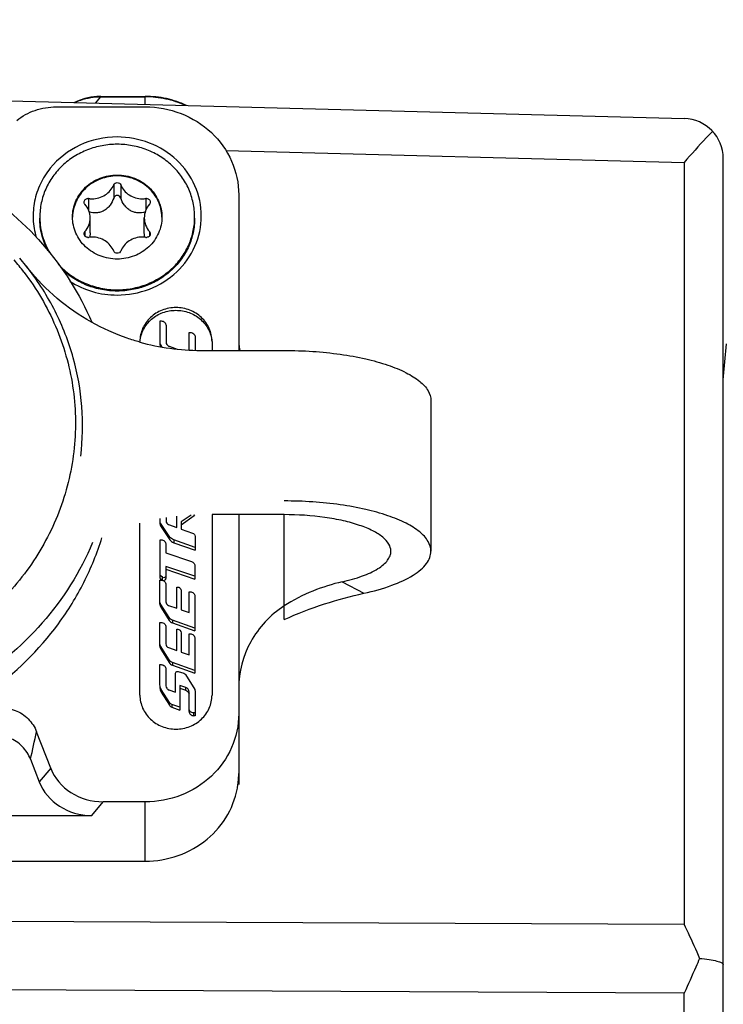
# Model space of a CAD drawing. Header units: millimetres. Extents: x 0 to 420, y 0 to 297.
# Tile 127 of 140: x 294.45 to 302.36, y 208.54 to 219.61. Entities that reach past the tile are written whole.
import ezdxf

# ---------------------------------------------------------------- set-up
doc = ezdxf.new("R2010")
doc.units = ezdxf.units.MM
doc.header["$LTSCALE"] = 23.1
doc.layers.get('0').update_dxf_attribs({"linetype": 'CONTINUOUS'})
doc.layers.add('DIM_PILOTEES', color=7, linetype='CONTINUOUS')
doc.styles.get("Standard").update_dxf_attribs({"font": 'txt', "width": 0.7})
doc.dimstyles.new('DIMSTYLE_6', dxfattribs={"dimtxt": 2.5, "dimasz": 3.5, "dimexe": 2, "dimexo": 0, "dimtad": 1, "dimdec": 0, "dimlfac": 3.333333, "dimdsep": 46, "dimtxsty": 'Standard', "dimblk": '_FILLED', "dimblk1": '_FILLED', "dimblk2": '_FILLED', "dimcen": 0.09, "dimazin": 2, "dimtp": 0.3, "dimtm": 0.3, "dimtfac": 1, "dimtdec": 0, "dimtofl": 0, "dimtmove": 0, "dimatfit": 3, "dimldrblk": '_FILLED', "dimfxl": 0, "dimtolj": 1, "dimarcsym": 0})

# ---------------------------------------------------------------- blocks, each defined once
blk = doc.blocks.new('_FILLED')
at = {"color": 0, "linetype": 'ByBlock'}
blk.add_solid([(0, 0), (-1, 0.1429), (-1, -0.1429)], dxfattribs=at)
blk = doc.blocks.new('*D11')
at = {"layer": 'DIM_PILOTEES', "color": 2, "linetype": 'Continuous'}
for p, q in [((284.356, 208.748), (284.356, 278.16)), ((313.516, 253.087), (313.516, 278.16)), ((284.356, 276.16), (298.936, 276.16)), ((313.516, 276.16), (298.936, 276.16))]:
    blk.add_line(p, q, dxfattribs=at)
at = {"layer": 'DIM_PILOTEES', "color": 2, "linetype": 'Continuous', "xscale": 3.5, "yscale": 3.5, "zscale": 3.5, "rotation": 180}
blk.add_blockref('_FILLED', (284.356, 276.16), dxfattribs=at)
at = {"layer": 'DIM_PILOTEES', "color": 2, "linetype": 'Continuous', "xscale": 3.5, "yscale": 3.5, "zscale": 3.5}
blk.add_blockref('_FILLED', (313.516, 276.16), dxfattribs=at)
at = {"layer": 'DIM_PILOTEES', "color": 2, "linetype": 'Continuous', "insert": (299.932, 279.285), "char_height": 2.5, "width": 14.46429, "attachment_point": 2, "line_spacing_factor": 0.9}
blk.add_mtext('{\\ftxt;\\W0.0001;\\H0.0001;\\~}{\\ftxt;\\W2.2857142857;\\H2.5; }{\\ftxt;\\W0.0001;\\H0.0001;\\~}{\\ftxt;\\W0.0001;\\H0.0001;\\~}{\\ftxt;\\W1.5714285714;\\H2.5; }{\\ftxt;\\W0.0001;\\H0.0001;\\~}', dxfattribs=at)

msp = doc.modelspace()

# ---------------------------------------------------------------- linework, layer by layer
at = {"color": 7, "linetype": 'Continuous'}
for p, q in [((295.3619, 218.7436), (295.3619, 218.7382)), ((295.3619, 218.7436), (295.8614, 218.7436)), ((295.8614, 218.6529), (295.8614, 218.7436)), ((293.3095, 218.7197), (301.9182, 218.4943)), ((295.303, 218.6675), (295.3619, 218.7382)), ((295.3619, 218.7382), (295.8614, 218.7382)), ((294.8586, 218.6253), (295.8614, 218.6253)), ((296.767, 218.1358), (301.9182, 218.0009)), ((301.9182, 218.0009), (301.9182, 209.4362)), ((302.3564, 203.737), (302.3564, 218.0444)), ((295.5069, 217.7493), (295.5069, 217.6007)), ((295.5859, 217.7493), (295.5859, 217.6007)), ((296.9114, 217.6387), (296.9114, 215.8886)), ((295.2234, 217.5955), (295.2234, 217.4674)), ((295.8695, 217.5955), (295.8695, 217.4674)), ((295.2419, 217.2103), (295.2419, 217.3774)), ((295.8509, 217.2103), (295.8509, 217.3774)), ((295.1839, 217.2235), (295.1839, 217.1736)), ((295.909, 217.2235), (295.909, 217.1736)), ((294.5296, 216.8291), (294.4506, 216.925)), ((294.5295, 216.829), (294.5217, 216.8389)), ((294.5297, 216.829), (294.5301, 216.8284)), ((294.5466, 216.8078), (294.5301, 216.8285)), ((296.0282, 215.9475), (296.0282, 216.2197)), ((296.0282, 216.2197), (296.0408, 216.2197)), ((296.0948, 216.1689), (296.0948, 215.9824)), ((296.3552, 215.8933), (296.3552, 216.0917)), ((296.3552, 216.0917), (296.3679, 216.0917)), ((295.8014, 215.9822), (295.8014, 215.9895)), ((296.4219, 216.0409), (296.4219, 215.8908)), ((296.6114, 215.9895), (296.6114, 215.8886)), ((296.0523, 215.9259), (296.0356, 215.9526)), ((296.0356, 215.9475), (296.0356, 215.9284)), ((296.1299, 215.9349), (296.2183, 215.9037)), ((296.4843, 215.8886), (297.4214, 215.8886)), ((302.3564, 215.559), (302.3917, 215.962)), ((299.0714, 215.3242), (299.0714, 213.6328)), ((296.0285, 213.9658), (296.0284, 214.0003)), ((296.0948, 214.0127), (296.0948, 213.9704)), ((296.2178, 213.8989), (296.2178, 214.0275)), ((296.3759, 214.0392), (296.2661, 213.9612)), ((296.2661, 213.9304), (296.4122, 214.0342)), ((296.4122, 214.0342), (296.4122, 214.0405)), ((296.6114, 214.0432), (296.6114, 212.0146)), ((297.4214, 214.0432), (296.6114, 214.0432)), ((296.9114, 214.0432), (296.9114, 211.0105)), ((297.4214, 212.8634), (297.4214, 214.0432)), ((295.8014, 212.0146), (295.8014, 213.9483)), ((296.0285, 213.935), (296.0285, 213.9658)), ((296.0337, 213.9483), (296.0337, 213.9175)), ((296.1283, 213.8017), (296.0337, 213.9483)), ((296.0337, 213.9175), (296.1283, 213.7709)), ((296.1229, 213.9323), (296.2178, 213.8989)), ((296.2661, 213.9612), (296.2661, 213.8819)), ((296.2661, 213.8819), (296.3941, 213.8368)), ((296.1283, 213.7709), (296.1283, 213.8017)), ((296.4222, 213.7988), (296.4222, 213.6442)), ((296.0271, 213.327), (296.0271, 213.7595)), ((296.0271, 213.7595), (296.0397, 213.7595)), ((296.0937, 213.7088), (296.0937, 213.6142)), ((296.1828, 213.7592), (296.1828, 213.7284)), ((296.4222, 213.675), (296.1828, 213.7592)), ((296.1828, 213.7284), (296.4222, 213.6442)), ((296.0937, 213.6142), (296.3821, 213.5152)), ((296.0937, 213.462), (296.0937, 213.3274)), ((296.4198, 213.3503), (296.0937, 213.462)), ((296.0937, 213.4312), (296.4198, 213.3195)), ((296.4199, 213.4644), (296.4198, 213.3195)), ((296.0534, 213.3393), (296.0271, 213.3578)), ((296.0271, 213.327), (296.0534, 213.3085)), ((296.0534, 213.3085), (296.0534, 213.3393)), ((296.0262, 213.0385), (296.0262, 213.3066)), ((296.0262, 213.3066), (296.0386, 213.3066)), ((296.0926, 213.2559), (296.0928, 213.0645)), ((296.2158, 212.9907), (296.2158, 213.2296)), ((296.2158, 213.2296), (296.2209, 213.2296)), ((298.074, 213.2883), (298.3188, 213.1592)), ((296.2641, 213.189), (296.2641, 212.9736)), ((296.3533, 212.9422), (296.3533, 213.1776)), ((296.3533, 213.1776), (296.3659, 213.1776)), ((296.4199, 213.1269), (296.4199, 212.737)), ((296.0362, 213.0348), (296.0362, 213.004)), ((296.1302, 212.8857), (296.0362, 213.0348)), ((296.0362, 213.004), (296.1302, 212.8549)), ((296.1232, 213.0233), (296.2158, 212.9907)), ((296.1302, 212.8549), (296.1302, 212.8857)), ((296.2641, 212.9736), (296.3533, 212.9422)), ((296.0262, 212.5643), (296.0262, 212.8323)), ((296.0262, 212.8323), (296.0386, 212.8323)), ((296.0926, 212.7816), (296.0928, 212.5902)), ((296.1669, 212.8568), (296.1669, 212.826)), ((296.4199, 212.7678), (296.1669, 212.8568)), ((296.1669, 212.826), (296.4199, 212.737)), ((296.2158, 212.5164), (296.2158, 212.7554)), ((296.2158, 212.7554), (296.2209, 212.7554)), ((296.2641, 212.7148), (296.2641, 212.4994)), ((296.3533, 212.468), (296.3533, 212.7034)), ((296.3533, 212.7034), (296.3659, 212.7034)), ((296.0362, 212.5606), (296.0362, 212.5298)), ((296.1302, 212.4114), (296.0362, 212.5606)), ((296.1232, 212.5491), (296.2158, 212.5164)), ((296.4199, 212.6527), (296.4199, 212.2627)), ((296.0362, 212.5298), (296.1302, 212.3807)), ((296.2641, 212.4994), (296.3533, 212.468)), ((296.0263, 212.1296), (296.0263, 212.3578)), ((296.0263, 212.3578), (296.0388, 212.3578)), ((296.1302, 212.3807), (296.1302, 212.4114)), ((296.1669, 212.3825), (296.1669, 212.3517)), ((296.4199, 212.2935), (296.1669, 212.3825)), ((296.1669, 212.3517), (296.4199, 212.2627)), ((296.0928, 212.3071), (296.0928, 212.1206)), ((296.2027, 212.0468), (296.2027, 212.2622)), ((296.2314, 212.2814), (296.2939, 212.2609)), ((296.3132, 212.2459), (296.4166, 212.0787)), ((296.2509, 212.1239), (296.2509, 211.848)), ((296.3176, 212.1003), (296.2509, 212.1239)), ((296.0416, 212.0774), (296.0416, 212.0466)), ((296.1341, 211.9322), (296.0416, 212.0774)), ((296.0416, 212.0466), (296.1341, 211.9014)), ((296.1279, 212.0731), (296.2027, 212.0468)), ((296.2509, 212.0931), (296.3176, 212.0695)), ((296.3176, 212.0695), (296.3176, 212.1003)), ((296.3548, 211.8316), (296.3548, 212.0496)), ((296.4214, 212.0616), (296.421, 211.8151)), ((296.1341, 211.9014), (296.1341, 211.9322)), ((296.1612, 211.9108), (296.1612, 211.88)), ((296.2509, 211.8788), (296.1612, 211.9108)), ((296.1612, 211.88), (296.2509, 211.848)), ((296.4052, 211.8151), (296.4052, 211.7843)), ((296.421, 211.8151), (296.4052, 211.8151)), ((296.421, 211.7843), (296.4052, 211.7843)), ((296.421, 211.8151), (296.421, 211.7843)), ((294.7987, 211.194), (294.6403, 211.6032)), ((294.5718, 211.2947), (294.6704, 211.0401)), ((294.7987, 211.194), (294.6704, 211.0401)), ((295.2593, 210.6626), (295.3876, 210.8165)), ((295.8614, 210.8165), (295.3876, 210.8165)), ((295.8614, 210.1496), (295.8614, 210.8165)), ((289.2048, 210.6626), (295.2593, 210.6626)), ((288.0314, 210.1496), (295.8614, 210.1496)), ((301.9182, 209.4362), (284.3564, 209.5173)), ((301.9182, 208.6669), (284.3564, 208.748)), ((301.9182, 203.737), (301.9182, 208.6669))]:
    msp.add_line(p, q, dxfattribs=at)
msp.add_lwpolyline([(295.3619, 218.7436), (295.3168, 218.7421), (295.2486, 218.7341), (295.182, 218.7192), (295.1177, 218.6977), (295.0649, 218.6737)], dxfattribs=at)
for centre, radius, start, end in [((301.9064, 218.0444), 0.45, 0, 88.5), ((295.2167, 217.551), 0.045, 81.49854, 89.99723), ((295.2643, 217.869), 0.2765, 261.49854, 269.99723), ((295.8286, 217.869), 0.2765, 270.00277, 278.50146), ((295.8761, 217.551), 0.045, 90.00277, 98.50146), ((295.4453, 217.3876), 0.7688, 180.00003, 181.06141), ((295.6476, 217.3876), 0.7688, 358.93859, 0.00002), ((295.2167, 217.2038), 0.045, 270.00277, 278.50146), ((295.2643, 216.8858), 0.2765, 90.00277, 98.50146), ((295.8286, 216.8858), 0.2765, 81.49854, 89.99723), ((295.8761, 217.2038), 0.045, 261.49854, 269.99723), ((292.1564, 214.9907), 2.9408, 37.21798, 40.65221), ((292.1632, 214.9622), 3.014, 38.25503, 38.50992), ((293.9731, 216.3863), 0.7112, 38.49817, 39.52121), ((297.5548, 219.251), 3.8754, 218.6802, 219.08327), ((292.1645, 214.9632), 3.0124, 37.75152, 38.25505), ((296.4846, 218.4381), 2.5495, 254.41351, 269.99432), ((297.9672, 216.0419), 1.0558, 180.02458, 188.35973), ((296.068, 213.3292), 0.0254, 234.84525, 240.86832), ((296.0685, 213.3306), 0.0268, 264.18513, 269.99301), ((209.9155, 230.2492), 86.7523, 347.379695, 347.588355), ((295.9832, 211.1364), 0.9282, 353.96896, 359.99206), ((295.9789, 211.1368), 0.9325, 352.30415, 353.97257)]:
    msp.add_arc(centre, radius, start, end, dxfattribs=at)
for centre in [(295.3876, 211.3803), (295.2593, 211.2264)]:
    msp.add_ellipse(centre, major_axis=(0.6239, 0), ratio=0.9036726, start_param=-2.8049012, end_param=-1.5707963, dxfattribs=at)
for points, knots in [([(296.3251, 218.6417), (296.2531, 218.6752), (296.1009, 218.7264), (295.9412, 218.7436), (295.8614, 218.7436)], [0, 0, 0, 0, 0.4987206, 1, 1, 1, 1]), ([(295.0677, 218.6739), (295.0903, 218.6849), (295.1837, 218.7233), (295.2862, 218.7392), (295.362, 218.7382)], [0, 0, 0, 0, 0.2489087, 1, 1, 1, 1]), ([(296.3134, 218.6421), (296.243, 218.6737), (296.0944, 218.722), (295.9391, 218.7382), (295.8614, 218.7382)], [0, 0, 0, 0, 0.4985778, 1, 1, 1, 1]), ([(294.4181, 218.4715), (294.4784, 218.5216), (294.6202, 218.5994), (294.7791, 218.6253), (294.8586, 218.6253)], [0, 0, 0, 0, 0.4964934, 1, 1, 1, 1]), ([(295.8614, 218.6253), (295.9977, 218.6253), (296.2707, 218.575), (296.6194, 218.3578), (296.8555, 218.03), (296.9114, 217.7673), (296.9114, 217.6387)], [0, 0, 0, 0, 0.2571371, 0.5101514, 0.7572207, 1, 1, 1, 1]), ([(302.2364, 218.3503), (302.2125, 218.3258), (302.1032, 218.2124), (301.9976, 218.0952), (301.9182, 218.0009)], [0, 0, 0, 0, 0.2176009, 1, 1, 1, 1]), ([(295.5464, 218.287), (295.403, 218.287), (295.1153, 218.2252), (294.8254, 218.0016), (294.6759, 217.7644), (294.61, 217.5673), (294.5938, 217.3612), (294.6169, 217.2253), (294.6363, 217.16)], [0, 0, 0, 0, 0.2571712, 0.5089212, 0.6330071, 0.7557378, 0.8777914, 1, 1, 1, 1]), ([(295.5464, 218.2052), (295.4896, 218.2052), (295.3759, 218.1947), (295.212, 218.1481), (295.0608, 218.0723), (294.928, 217.9701), (294.8189, 217.8455), (294.7378, 217.7032), (294.6877, 217.5486), (294.6764, 217.4411), (294.6764, 217.3876)], [0, 0, 0, 0, 0.128786, 0.2570016, 0.3841708, 0.5099565, 0.6342266, 0.75708, 0.8788385, 1, 1, 1, 1]), ([(295.5464, 216.511), (295.6691, 216.511), (295.9148, 216.5563), (296.2286, 216.7517), (296.4411, 217.0472), (296.5164, 217.399), (296.4411, 217.7508), (296.2286, 218.0464), (295.9148, 218.2417), (295.6691, 218.287), (295.5464, 218.287)], [0, 0, 0, 0, 0.1285702, 0.255075, 0.378609, 0.4999983, 0.6213867, 0.7449202, 0.8714271, 1, 1, 1, 1]), ([(296.4164, 217.3876), (296.4164, 217.4411), (296.4052, 217.5486), (296.3551, 217.7032), (296.2739, 217.8455), (296.1648, 217.9701), (296.0321, 218.0723), (295.8808, 218.1481), (295.7169, 218.1947), (295.6033, 218.2052), (295.5464, 218.2052)], [0, 0, 0, 0, 0.1211614, 0.2429196, 0.3657728, 0.4900426, 0.6158282, 0.7429975, 0.8712135, 1, 1, 1, 1]), ([(295.0439, 217.3876), (295.0439, 217.4185), (295.0505, 217.4806), (295.0794, 217.5699), (295.1262, 217.6521), (295.1893, 217.7241), (295.2659, 217.7831), (295.3533, 217.8268), (295.448, 217.8538), (295.5136, 217.8598), (295.5464, 217.8598)], [0, 0, 0, 0, 0.1211612, 0.242919, 0.3657723, 0.4900425, 0.6158279, 0.7429973, 0.8712114, 1, 1, 1, 1]), ([(295.5464, 217.8598), (295.5793, 217.8598), (295.6449, 217.8538), (295.7396, 217.8268), (295.8269, 217.7831), (295.9036, 217.7241), (295.9666, 217.6521), (296.0135, 217.5699), (296.0424, 217.4806), (296.0489, 217.4185), (296.0489, 217.3876)], [0, 0, 0, 0, 0.1287862, 0.2569993, 0.3841687, 0.509955, 0.6342265, 0.7570808, 0.8788392, 1, 1, 1, 1]), ([(293.8985, 217.7657), (294.1988, 217.5814), (294.7435, 217.1258), (295.1236, 216.5246), (295.2595, 216.2065)], [0, 0, 0, 0, 0.5046321, 1, 1, 1, 1]), ([(295.5464, 217.8496), (295.5141, 217.8496), (295.4493, 217.8437), (295.3558, 217.8175), (295.2694, 217.7749), (295.1932, 217.7174), (295.1302, 217.6471), (295.0827, 217.5667), (295.0525, 217.4792), (295.0448, 217.4181), (295.0441, 217.3876)], [0, 0, 0, 0, 0.1287313, 0.2569048, 0.3840611, 0.5098633, 0.6341737, 0.7570728, 0.8788575, 1, 1, 1, 1]), ([(295.2643, 217.5925), (295.2902, 217.5925), (295.3422, 217.5998), (295.4132, 217.6321), (295.4711, 217.6827), (295.4976, 217.7263), (295.5069, 217.7493)], [0, 0, 0, 0, 0.2551315, 0.5077238, 0.7560936, 1, 1, 1, 1]), ([(295.5069, 217.7493), (295.51, 217.7568), (295.5213, 217.7702), (295.5381, 217.7749), (295.5464, 217.7749)], [0, 0, 0, 0, 0.491926, 1, 1, 1, 1]), ([(296.0488, 217.3876), (296.0481, 217.4181), (296.0404, 217.4792), (296.0102, 217.5667), (295.9627, 217.6471), (295.8997, 217.7174), (295.8235, 217.7749), (295.737, 217.8175), (295.6435, 217.8437), (295.5788, 217.8496), (295.5464, 217.8496)], [0, 0, 0, 0, 0.1211427, 0.2429269, 0.365825, 0.4901342, 0.6159356, 0.7430919, 0.8712664, 1, 1, 1, 1]), ([(295.5464, 217.7749), (295.5548, 217.7749), (295.5715, 217.7702), (295.5829, 217.7568), (295.5859, 217.7493)], [0, 0, 0, 0, 0.508074, 1, 1, 1, 1]), ([(295.5859, 217.7493), (295.5953, 217.7263), (295.6218, 217.6827), (295.6797, 217.6321), (295.7507, 217.5998), (295.8026, 217.5925), (295.8286, 217.5925)], [0, 0, 0, 0, 0.2439064, 0.4922762, 0.7448685, 1, 1, 1, 1]), ([(295.1744, 217.5563), (295.1744, 217.5614), (295.1767, 217.572), (295.1862, 217.5852), (295.2003, 217.594), (295.2112, 217.596), (295.2167, 217.596)], [0, 0, 0, 0, 0.2427795, 0.4898454, 0.7428331, 1, 1, 1, 1]), ([(295.1839, 217.5312), (295.1809, 217.5347), (295.1761, 217.5426), (295.1744, 217.5518), (295.1744, 217.5563)], [0, 0, 0, 0, 0.5034874, 1, 1, 1, 1]), ([(295.2419, 217.3774), (295.2419, 217.405), (295.2316, 217.4612), (295.2022, 217.51), (295.1839, 217.5312)], [0, 0, 0, 0, 0.4965734, 1, 1, 1, 1]), ([(295.5069, 217.6007), (295.4973, 217.5723), (295.4764, 217.5311), (295.4359, 217.486), (295.3994, 217.4591), (295.3584, 217.4414), (295.3018, 217.431), (295.2586, 217.4364), (295.2317, 217.4443)], [0, 0, 0, 0, 0.2558758, 0.3849487, 0.5133688, 0.6392432, 0.7617552, 1, 1, 1, 1]), ([(295.5464, 217.6312), (295.542, 217.6312), (295.533, 217.6296), (295.5175, 217.6207), (295.5097, 217.609), (295.5069, 217.6007)], [0, 0, 0, 0, 0.2520606, 0.5037431, 1, 1, 1, 1]), ([(295.5859, 217.6007), (295.5831, 217.609), (295.5753, 217.6207), (295.5598, 217.6296), (295.5509, 217.6312), (295.5464, 217.6312)], [0, 0, 0, 0, 0.4962687, 0.7479451, 1, 1, 1, 1]), ([(295.8611, 217.4443), (295.8343, 217.4364), (295.7911, 217.431), (295.7345, 217.4414), (295.6935, 217.4591), (295.657, 217.486), (295.6165, 217.5311), (295.5956, 217.5723), (295.5859, 217.6007)], [0, 0, 0, 0, 0.2382441, 0.3607577, 0.4866306, 0.6150504, 0.744124, 1, 1, 1, 1]), ([(295.909, 217.5312), (295.8907, 217.51), (295.8612, 217.4612), (295.8509, 217.405), (295.8509, 217.3774)], [0, 0, 0, 0, 0.5034266, 1, 1, 1, 1]), ([(295.8761, 217.596), (295.8816, 217.596), (295.8926, 217.594), (295.9067, 217.5852), (295.9162, 217.572), (295.9184, 217.5614), (295.9184, 217.5563)], [0, 0, 0, 0, 0.257167, 0.5101547, 0.7572206, 1, 1, 1, 1]), ([(295.9184, 217.5563), (295.9184, 217.5518), (295.9168, 217.5426), (295.912, 217.5347), (295.909, 217.5312)], [0, 0, 0, 0, 0.4965127, 1, 1, 1, 1]), ([(294.7676, 217.009), (294.738, 217.0649), (294.6921, 217.1839), (294.6764, 217.3105), (294.6764, 217.3734)], [0, 0, 0, 0, 0.501676, 1, 1, 1, 1]), ([(294.6766, 217.3734), (294.6778, 217.3049), (294.699, 217.1671), (294.7558, 217.0398), (294.7918, 216.9808)], [0, 0, 0, 0, 0.4979095, 1, 1, 1, 1]), ([(295.5464, 216.9154), (295.5136, 216.9154), (295.448, 216.9215), (295.3533, 216.9484), (295.2659, 216.9922), (295.1893, 217.0512), (295.1262, 217.1232), (295.0794, 217.2054), (295.0505, 217.2947), (295.0439, 217.3568), (295.0439, 217.3876)], [0, 0, 0, 0, 0.1287862, 0.2569993, 0.3841687, 0.509955, 0.6342265, 0.7570808, 0.8788392, 1, 1, 1, 1]), ([(295.1839, 217.2235), (295.2022, 217.2448), (295.2316, 217.2936), (295.2419, 217.3497), (295.2419, 217.3774)], [0, 0, 0, 0, 0.5034266, 1, 1, 1, 1]), ([(296.0489, 217.3876), (296.0489, 217.3568), (296.0424, 217.2947), (296.0135, 217.2054), (295.9666, 217.1232), (295.9036, 217.0512), (295.827, 216.9922), (295.7396, 216.9484), (295.6449, 216.9215), (295.5793, 216.9154), (295.5464, 216.9154)], [0, 0, 0, 0, 0.1211612, 0.242919, 0.3657723, 0.4900425, 0.6158279, 0.7429973, 0.8712114, 1, 1, 1, 1]), ([(296.4164, 217.3734), (296.4164, 217.3199), (296.4052, 217.2124), (296.3551, 217.0578), (296.2739, 216.9155), (296.1648, 216.7909), (296.0321, 216.6888), (295.8808, 216.613), (295.7169, 216.5663), (295.6033, 216.5559), (295.5464, 216.5559)], [0, 0, 0, 0, 0.1211614, 0.2429196, 0.3657733, 0.4900435, 0.6158291, 0.7429986, 0.8712141, 1, 1, 1, 1]), ([(295.5464, 216.5701), (295.6026, 216.5701), (295.715, 216.5804), (295.8773, 216.626), (296.0273, 216.7002), (296.1593, 216.8002), (296.2685, 216.9224), (296.3505, 217.0622), (296.4023, 217.2144), (296.4153, 217.3205), (296.4163, 217.3734)], [0, 0, 0, 0, 0.1287421, 0.256926, 0.3840847, 0.5098835, 0.634185, 0.7570743, 0.8788537, 1, 1, 1, 1]), ([(295.8509, 217.3774), (295.8509, 217.3497), (295.8612, 217.2936), (295.8907, 217.2448), (295.909, 217.2235)], [0, 0, 0, 0, 0.4965734, 1, 1, 1, 1]), ([(295.1744, 217.1985), (295.1744, 217.203), (295.1761, 217.2121), (295.1809, 217.2201), (295.1839, 217.2235)], [0, 0, 0, 0, 0.4965127, 1, 1, 1, 1]), ([(295.2167, 217.1588), (295.2112, 217.1588), (295.2003, 217.1608), (295.1862, 217.1695), (295.1767, 217.1827), (295.1744, 217.1933), (295.1744, 217.1985)], [0, 0, 0, 0, 0.257167, 0.5101547, 0.7572206, 1, 1, 1, 1]), ([(295.2419, 217.2103), (295.2419, 217.206), (295.2415, 217.1894), (295.2391, 217.1728), (295.2361, 217.1608)], [0, 0, 0, 0, 0.2597027, 1, 1, 1, 1]), ([(295.8568, 217.1608), (295.8558, 217.1647), (295.8523, 217.181), (295.8509, 217.1977), (295.8509, 217.2103)], [0, 0, 0, 0, 0.2406343, 1, 1, 1, 1]), ([(295.9184, 217.1985), (295.9184, 217.1933), (295.9162, 217.1827), (295.9067, 217.1695), (295.8926, 217.1608), (295.8816, 217.1588), (295.8761, 217.1588)], [0, 0, 0, 0, 0.2427795, 0.4898454, 0.7428331, 1, 1, 1, 1]), ([(295.909, 217.2235), (295.912, 217.2201), (295.9168, 217.2121), (295.9184, 217.203), (295.9184, 217.1985)], [0, 0, 0, 0, 0.5034874, 1, 1, 1, 1]), ([(295.5069, 217.0054), (295.4976, 217.0284), (295.4711, 217.0721), (295.4132, 217.1227), (295.3422, 217.1549), (295.2902, 217.1623), (295.2643, 217.1623)], [0, 0, 0, 0, 0.2439064, 0.4922762, 0.7448685, 1, 1, 1, 1]), ([(295.8286, 217.1623), (295.8026, 217.1623), (295.7507, 217.1549), (295.6797, 217.1227), (295.6218, 217.0721), (295.5953, 217.0284), (295.5859, 217.0054)], [0, 0, 0, 0, 0.2551315, 0.5077238, 0.7560936, 1, 1, 1, 1]), ([(295.5464, 216.9799), (295.5381, 216.9799), (295.5213, 216.9846), (295.51, 216.998), (295.5069, 217.0054)], [0, 0, 0, 0, 0.508074, 1, 1, 1, 1]), ([(295.5859, 217.0054), (295.5829, 216.998), (295.5715, 216.9846), (295.5548, 216.9799), (295.5464, 216.9799)], [0, 0, 0, 0, 0.491926, 1, 1, 1, 1]), ([(294.4983, 216.7694), (294.6406, 216.582), (294.8799, 216.1731), (295.0748, 215.4933), (295.0928, 214.7886), (294.9325, 214.1005), (294.6038, 213.4683), (294.126, 212.9281), (293.5273, 212.5098), (293.0712, 212.3281), (292.8354, 212.2637)], [0, 0, 0, 0, 0.1244352, 0.2475589, 0.3701414, 0.4930856, 0.6172072, 0.7430417, 0.8707297, 1, 1, 1, 1]), ([(295.1367, 214.7017), (295.1591, 214.8858), (295.1676, 215.2598), (295.0694, 215.8128), (294.8644, 216.339), (294.6618, 216.6584), (294.5463, 216.8075)], [0, 0, 0, 0, 0.2483513, 0.4971315, 0.7473988, 1, 1, 1, 1]), ([(295.2573, 216.2055), (295.1203, 216.282), (294.8615, 216.4605), (294.6444, 216.6875), (294.5466, 216.8078)], [0, 0, 0, 0, 0.5029607, 1, 1, 1, 1]), ([(294.8847, 216.8569), (294.9256, 216.8119), (295.0181, 216.7301), (295.1801, 216.6391), (295.3589, 216.5828), (295.4839, 216.5701), (295.5464, 216.5701)], [0, 0, 0, 0, 0.2461027, 0.4953289, 0.746993, 1, 1, 1, 1]), ([(295.5464, 216.5559), (295.489, 216.5559), (295.3741, 216.5666), (295.2086, 216.6142), (295.0562, 216.6915), (294.9667, 216.7614), (294.9261, 216.8002)], [0, 0, 0, 0, 0.2525911, 0.5040406, 0.7533992, 1, 1, 1, 1]), ([(295.0151, 216.6647), (295.0932, 216.6148), (295.2657, 216.5372), (295.4529, 216.511), (295.5464, 216.511)], [0, 0, 0, 0, 0.4975223, 1, 1, 1, 1]), ([(296.2064, 216.3701), (296.1539, 216.3701), (296.0486, 216.3507), (295.9141, 216.2669), (295.823, 216.1404), (295.8014, 216.0391), (295.8014, 215.9895)], [0, 0, 0, 0, 0.2571578, 0.5101513, 0.7572008, 1, 1, 1, 1]), ([(295.8028, 215.9894), (295.8068, 216.0364), (295.8344, 216.1307), (295.9268, 216.2461), (296.0566, 216.3218), (296.1565, 216.3393), (296.2064, 216.3393)], [0, 0, 0, 0, 0.2429341, 0.4902908, 0.743247, 1, 1, 1, 1]), ([(296.6114, 215.9895), (296.6114, 216.0391), (296.5899, 216.1404), (296.4988, 216.2669), (296.3643, 216.3507), (296.259, 216.3701), (296.2064, 216.3701)], [0, 0, 0, 0, 0.2427991, 0.4898486, 0.7428421, 1, 1, 1, 1]), ([(296.2064, 216.3393), (296.2563, 216.3393), (296.3563, 216.3218), (296.4861, 216.2461), (296.5785, 216.1307), (296.606, 216.0364), (296.6101, 215.9894)], [0, 0, 0, 0, 0.2567529, 0.5097091, 0.7570658, 1, 1, 1, 1]), ([(295.7995, 215.9823), (295.7522, 215.9956), (295.5653, 216.0538), (295.3852, 216.134), (295.2573, 216.2055)], [0, 0, 0, 0, 0.251215, 1, 1, 1, 1]), ([(296.0408, 216.2197), (296.0545, 216.2197), (296.0825, 216.2096), (296.0948, 216.182), (296.0948, 216.1689)], [0, 0, 0, 0, 0.5109865, 1, 1, 1, 1]), ([(296.3679, 216.0917), (296.3815, 216.0917), (296.4095, 216.0816), (296.4219, 216.054), (296.4219, 216.0409)], [0, 0, 0, 0, 0.5109865, 1, 1, 1, 1]), ([(296.0948, 215.9824), (296.0948, 215.9722), (296.1019, 215.9511), (296.1199, 215.9383), (296.1299, 215.9349)], [0, 0, 0, 0, 0.4915602, 1, 1, 1, 1]), ([(297.4214, 215.8886), (297.5288, 215.8886), (297.7399, 215.8816), (298.0464, 215.8503), (298.3291, 215.7997), (298.5777, 215.7317), (298.7835, 215.649), (298.9394, 215.554), (299.0433, 215.4481), (299.0714, 215.3624), (299.0714, 215.3242)], [0, 0, 0, 0, 0.1748165, 0.3437237, 0.5011226, 0.642083, 0.7627463, 0.8610037, 0.9378119, 1, 1, 1, 1]), ([(295.2686, 213.7287), (295.1315, 213.4014), (294.7421, 212.7823), (293.8941, 212.08), (292.86, 211.657), (291.7394, 211.5528), (290.6384, 211.7765), (289.6616, 212.3075), (289.0261, 212.9714), (288.6695, 213.5916), (288.5445, 213.9248), (288.4964, 214.0944)], [0, 0, 0, 0, 0.1221684, 0.2466762, 0.3733157, 0.5010891, 0.6285977, 0.7545359, 0.8781608, 0.9393081, 1, 1, 1, 1]), ([(299.0714, 213.6328), (299.0714, 213.671), (299.0433, 213.7566), (298.9394, 213.8626), (298.7835, 213.9575), (298.5777, 214.0402), (298.3291, 214.1083), (298.0464, 214.1589), (297.7399, 214.1901), (297.5288, 214.1971), (297.4214, 214.1971)], [0, 0, 0, 0, 0.0621881, 0.1389962, 0.2372537, 0.357917, 0.4988774, 0.6562763, 0.8251835, 1, 1, 1, 1]), ([(298.6214, 213.6327), (298.6214, 213.6605), (298.601, 213.7228), (298.5255, 213.7998), (298.4121, 213.8689), (298.2624, 213.9291), (298.0816, 213.9786), (297.7992, 214.0291), (297.5749, 214.0432), (297.4214, 214.0432)], [0, 0, 0, 0, 0.0621974, 0.1390134, 0.2372827, 0.3579671, 0.4989591, 0.6563899, 1, 1, 1, 1]), ([(296.0948, 213.9704), (296.0948, 213.9622), (296.1005, 213.9453), (296.1149, 213.9351), (296.1229, 213.9323)], [0, 0, 0, 0, 0.491561, 1, 1, 1, 1]), ([(288.5306, 213.7456), (288.5862, 213.5738), (288.7274, 213.2375), (289.1192, 212.6174), (289.8017, 211.967), (290.8295, 211.4742), (291.9682, 211.3088), (293.1047, 211.487), (294.1263, 211.9914), (294.8005, 212.6496), (295.1843, 213.2741), (295.3211, 213.6119), (295.3745, 213.7843)], [0, 0, 0, 0, 0.0608216, 0.1221254, 0.2461328, 0.3724401, 0.5001418, 0.6278141, 0.7540445, 0.8779584, 0.9392235, 1, 1, 1, 1]), ([(296.1828, 213.7592), (296.1772, 213.7612), (296.1559, 213.7706), (296.1377, 213.7871), (296.1283, 213.8017)], [0, 0, 0, 0, 0.2552382, 1, 1, 1, 1]), ([(296.1283, 213.7709), (296.1377, 213.7563), (296.1559, 213.7398), (296.1772, 213.7304), (296.1828, 213.7284)], [0, 0, 0, 0, 0.7447618, 1, 1, 1, 1]), ([(296.3941, 213.8368), (296.402, 213.834), (296.4165, 213.8238), (296.4222, 213.8069), (296.4222, 213.7988)], [0, 0, 0, 0, 0.5084397, 1, 1, 1, 1]), ([(296.0397, 213.7595), (296.0534, 213.7595), (296.0814, 213.7494), (296.0937, 213.7218), (296.0937, 213.7088)], [0, 0, 0, 0, 0.5109865, 1, 1, 1, 1]), ([(298.074, 213.2883), (298.1512, 213.3055), (298.2896, 213.3437), (298.4454, 213.4132), (298.5372, 213.4788), (298.5845, 213.5275), (298.6144, 213.5789), (298.6214, 213.6155), (298.6214, 213.6327)], [0, 0, 0, 0, 0.3470304, 0.6284654, 0.7428184, 0.8404073, 0.9242419, 1, 1, 1, 1]), ([(298.3188, 213.1592), (298.4249, 213.1827), (298.6151, 213.2353), (298.8295, 213.3309), (298.9557, 213.4212), (299.0207, 213.4881), (299.0617, 213.5587), (299.0714, 213.6091), (299.0714, 213.6328)], [0, 0, 0, 0, 0.3470484, 0.6284879, 0.7428335, 0.8404175, 0.9242407, 1, 1, 1, 1]), ([(296.3821, 213.5152), (296.3927, 213.5116), (296.4122, 213.498), (296.4199, 213.4753), (296.4199, 213.4644)], [0, 0, 0, 0, 0.5085074, 1, 1, 1, 1]), ([(296.0937, 213.3582), (296.0937, 213.3521), (296.0879, 213.3392), (296.0749, 213.3345), (296.0685, 213.3345)], [0, 0, 0, 0, 0.4890088, 1, 1, 1, 1]), ([(296.0685, 213.3038), (296.0749, 213.3038), (296.0879, 213.3084), (296.0937, 213.3213), (296.0937, 213.3274)], [0, 0, 0, 0, 0.5109879, 1, 1, 1, 1]), ([(296.0386, 213.3066), (296.0523, 213.3066), (296.0802, 213.2965), (296.0926, 213.269), (296.0926, 213.2559)], [0, 0, 0, 0, 0.5109802, 1, 1, 1, 1]), ([(296.2209, 213.2296), (296.2318, 213.2296), (296.2542, 213.2216), (296.2641, 213.1995), (296.2641, 213.189)], [0, 0, 0, 0, 0.5109865, 1, 1, 1, 1]), ([(298.074, 213.2883), (297.962, 213.2635), (297.7358, 213.1911), (297.5229, 213.0843), (297.4214, 213.0173)], [0, 0, 0, 0, 0.4854949, 1, 1, 1, 1]), ([(296.3659, 213.1776), (296.3795, 213.1776), (296.4075, 213.1676), (296.4199, 213.14), (296.4199, 213.1269)], [0, 0, 0, 0, 0.5109865, 1, 1, 1, 1]), ([(297.4214, 212.8634), (297.5682, 212.9339), (297.8651, 213.0438), (298.1698, 213.1262), (298.3188, 213.1592)], [0, 0, 0, 0, 0.5163083, 1, 1, 1, 1]), ([(296.0928, 213.0645), (296.0928, 213.0557), (296.099, 213.0374), (296.1146, 213.0263), (296.1232, 213.0233)], [0, 0, 0, 0, 0.4915666, 1, 1, 1, 1]), ([(297.4214, 213.0173), (297.2684, 212.9162), (297.0075, 212.6419), (296.9114, 212.2737), (296.9114, 212.0947)], [0, 0, 0, 0, 0.50605, 1, 1, 1, 1]), ([(296.0386, 212.8323), (296.0523, 212.8323), (296.0802, 212.8223), (296.0926, 212.7947), (296.0926, 212.7816)], [0, 0, 0, 0, 0.5109802, 1, 1, 1, 1]), ([(296.2209, 212.7554), (296.2318, 212.7554), (296.2542, 212.7473), (296.2641, 212.7252), (296.2641, 212.7148)], [0, 0, 0, 0, 0.5109865, 1, 1, 1, 1]), ([(296.3659, 212.7034), (296.3795, 212.7034), (296.4075, 212.6933), (296.4199, 212.6657), (296.4199, 212.6527)], [0, 0, 0, 0, 0.5109865, 1, 1, 1, 1]), ([(296.0928, 212.5902), (296.0928, 212.5814), (296.099, 212.5631), (296.1146, 212.5521), (296.1232, 212.5491)], [0, 0, 0, 0, 0.4915666, 1, 1, 1, 1]), ([(296.0388, 212.3578), (296.0525, 212.3578), (296.0805, 212.3477), (296.0928, 212.3201), (296.0928, 212.3071)], [0, 0, 0, 0, 0.5109865, 1, 1, 1, 1]), ([(296.2027, 212.2622), (296.2027, 212.2675), (296.2076, 212.2785), (296.2188, 212.2825), (296.2243, 212.2825)], [0, 0, 0, 0, 0.4890088, 1, 1, 1, 1]), ([(296.0928, 212.1206), (296.0928, 212.1105), (296.0999, 212.0893), (296.118, 212.0766), (296.1279, 212.0731)], [0, 0, 0, 0, 0.4915572, 1, 1, 1, 1]), ([(295.8014, 212.0146), (295.8014, 211.965), (295.823, 211.8637), (295.9141, 211.7372), (296.0486, 211.6534), (296.1539, 211.634), (296.2064, 211.634)], [0, 0, 0, 0, 0.2427991, 0.4898486, 0.7428421, 1, 1, 1, 1]), ([(296.2064, 211.634), (296.259, 211.634), (296.3643, 211.6534), (296.4988, 211.7372), (296.5899, 211.8637), (296.6114, 211.965), (296.6114, 212.0146)], [0, 0, 0, 0, 0.2571578, 0.5101513, 0.7572008, 1, 1, 1, 1]), ([(296.3548, 212.0496), (296.3548, 212.0605), (296.3473, 212.083), (296.3281, 212.0965), (296.3176, 212.1003)], [0, 0, 0, 0, 0.4915761, 1, 1, 1, 1]), ([(296.3176, 212.0695), (296.3264, 212.0664), (296.3426, 212.056), (296.3516, 212.0388), (296.3536, 212.03)], [0, 0, 0, 0, 0.507334, 1, 1, 1, 1]), ([(294.0463, 211.8328), (294.101, 211.8571), (294.2208, 211.8855), (294.4019, 211.8561), (294.5542, 211.7577), (294.6195, 211.6567), (294.6403, 211.6032)], [0, 0, 0, 0, 0.2535646, 0.5073408, 0.7566892, 1, 1, 1, 1]), ([(296.9114, 211.8032), (296.9114, 211.6745), (296.8555, 211.4119), (296.6194, 211.084), (296.2707, 210.8668), (295.9977, 210.8165), (295.8614, 210.8165)], [0, 0, 0, 0, 0.2427793, 0.4898486, 0.7428629, 1, 1, 1, 1]), ([(296.4052, 211.8151), (296.3925, 211.8151), (296.3664, 211.8245), (296.3548, 211.8502), (296.3548, 211.8624)], [0, 0, 0, 0, 0.5109865, 1, 1, 1, 1]), ([(296.3548, 211.8316), (296.3548, 211.8194), (296.3664, 211.7937), (296.3925, 211.7843), (296.4052, 211.7843)], [0, 0, 0, 0, 0.4890135, 1, 1, 1, 1]), ([(294.5718, 211.2947), (294.5513, 211.3478), (294.4869, 211.4478), (294.3367, 211.546), (294.1579, 211.5768), (294.0389, 211.5504), (293.9844, 211.5273)], [0, 0, 0, 0, 0.2433153, 0.4926032, 0.7463368, 1, 1, 1, 1]), ([(295.8614, 210.1496), (295.9869, 210.1496), (296.2382, 210.1921), (296.5674, 210.3771), (296.8078, 210.6604), (296.8871, 210.8941), (296.9031, 211.0119)], [0, 0, 0, 0, 0.2565113, 0.5094734, 0.7570288, 1, 1, 1, 1]), ([(301.9182, 209.4362), (301.9329, 209.4053), (301.9919, 209.2797), (302.0487, 209.1531), (302.0892, 209.0567)], [0, 0, 0, 0, 0.2463918, 1, 1, 1, 1]), ([(302.0892, 209.0567), (302.0755, 209.0242), (302.0197, 208.8938), (301.9618, 208.7642), (301.9182, 208.6669)], [0, 0, 0, 0, 0.2484008, 1, 1, 1, 1]), ([(302.0892, 209.0567), (302.126, 209.0538), (302.1916, 209.0467), (302.2668, 209.0331), (302.3135, 209.0185), (302.3388, 209.0076), (302.3564, 208.9938), (302.3564, 208.9842)], [0, 0, 0, 0, 0.3890454, 0.6947689, 0.8098224, 0.8979244, 1, 1, 1, 1])]:
    msp.add_open_spline(points, degree=3, knots=knots, dxfattribs=at)
for points in [[(296.0356, 215.9526), (296.0309, 215.9601), (296.0282, 215.9693), (296.0282, 215.9782)], [(296.0282, 215.9475), (296.0282, 215.9412), (296.0295, 215.9347), (296.0319, 215.9289)], [(296.4122, 214.0342), (296.4146, 214.0359), (296.4168, 214.0382), (296.4185, 214.0407)], [(296.0337, 213.9483), (296.0304, 213.9534), (296.0285, 213.9597), (296.0285, 213.9658)], [(296.0285, 213.935), (296.0285, 213.9289), (296.0304, 213.9226), (296.0337, 213.9175)], [(296.0685, 213.3345), (296.0632, 213.3345), (296.0577, 213.3362), (296.0534, 213.3393)], [(296.0556, 213.3071), (296.0587, 213.3053), (296.0623, 213.3042), (296.0658, 213.3039)], [(296.0362, 213.0348), (296.0299, 213.0449), (296.0262, 213.0573), (296.0262, 213.0693)], [(296.0262, 213.0385), (296.0262, 213.0265), (296.0299, 213.0142), (296.0362, 213.004)], [(296.1669, 212.8568), (296.1522, 212.8619), (296.1385, 212.8725), (296.1302, 212.8857)], [(296.1302, 212.8549), (296.1385, 212.8417), (296.1522, 212.8312), (296.1669, 212.826)], [(296.0362, 212.5606), (296.0299, 212.5707), (296.0262, 212.5831), (296.0262, 212.595)], [(296.0262, 212.5643), (296.0262, 212.5523), (296.0299, 212.5399), (296.0362, 212.5298)], [(296.1669, 212.3825), (296.1522, 212.3877), (296.1385, 212.3983), (296.1302, 212.4114)], [(296.1302, 212.3807), (296.1385, 212.3675), (296.1522, 212.3569), (296.1669, 212.3517)], [(296.2243, 212.2825), (296.2266, 212.2825), (296.2292, 212.2824), (296.231, 212.281)], [(296.2939, 212.2609), (296.3016, 212.2584), (296.3089, 212.2529), (296.3132, 212.2459)], [(296.0416, 212.0774), (296.0319, 212.0927), (296.0263, 212.1115), (296.0263, 212.1296)], [(296.0263, 212.0989), (296.0263, 212.0807), (296.0319, 212.0619), (296.0416, 212.0466)], [(296.4166, 212.0787), (296.4197, 212.0737), (296.4214, 212.0676), (296.4214, 212.0616)], [(296.1612, 211.9108), (296.1504, 211.9147), (296.1403, 211.9224), (296.1341, 211.9322)], [(296.1341, 211.9014), (296.1403, 211.8917), (296.1504, 211.8839), (296.1612, 211.88)]]:
    msp.add_open_spline(points, degree=3, dxfattribs=at)

# ---------------------------------------------------------------- dimensions: what is measured, and where the dimension line sits
at = {"layer": 'DIM_PILOTEES', "color": 2, "linetype": 'Continuous'}
dim = msp.add_linear_dim(base=(313.5164, 276.1603), p1=(284.3564, 208.748), p2=(313.5164, 253.087), text='{\\ftxt;\\W0.0001;\\H0.0001;\\~}{\\ftxt;\\W2.2857142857;\\H2.5; }{\\ftxt;\\W0.0001;\\H0.0001;\\~}{\\ftxt;\\W0.0001;\\H0.0001;\\~}{\\ftxt;\\W1.5714285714;\\H2.5; }{\\ftxt;\\W0.0001;\\H0.0001;\\~}', dimstyle='DIMSTYLE_6', dxfattribs=at)
dim.commit()
dim.dimension.update_dxf_attribs({"geometry": '*D11', "text_midpoint": (300.8252, 276.1603), "dimtype": 160})

doc.saveas('drawing.dxf')
